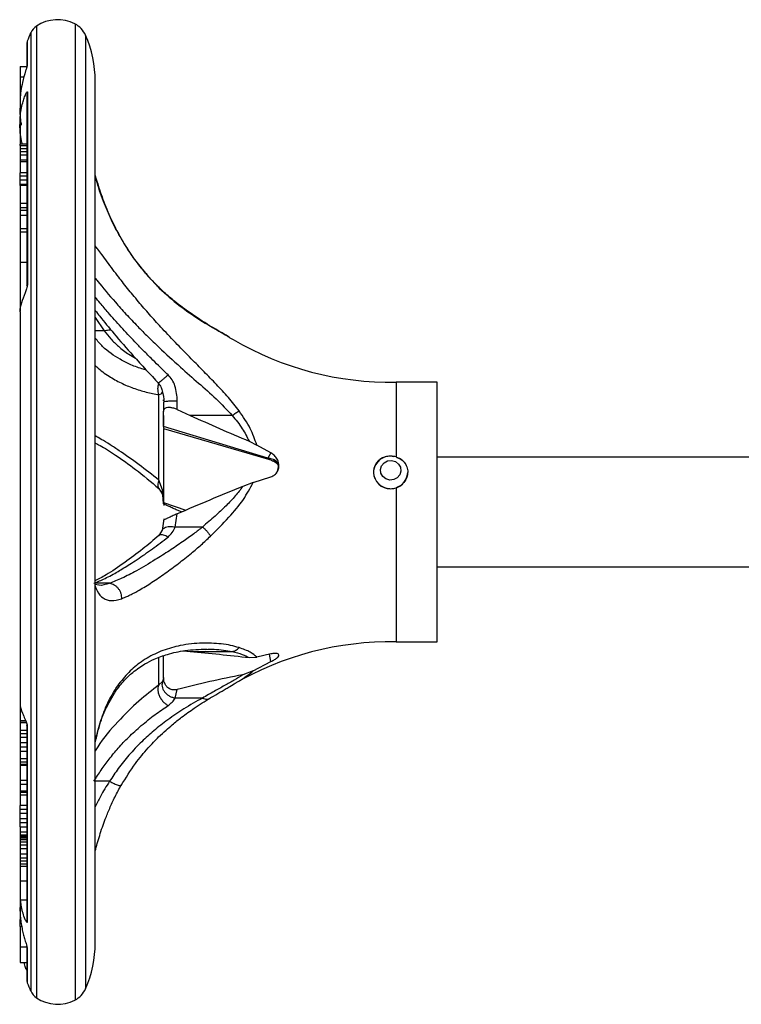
# Model space of a CAD drawing. Header units: millimetres. Extents: x 181 to 1242, y 71 to 1037.
# Tile 9 of 30: x 758 to 864, y 573 to 717. Entities that reach past the tile are written whole.
import ezdxf

# ---------------------------------------------------------------- set-up
doc = ezdxf.new("R2010")
doc.units = ezdxf.units.MM

msp = doc.modelspace()

# ---------------------------------------------------------------- linework, layer by layer
at = {"color": 8, "linetype": 'Continuous', "lineweight": 25}
for p, q in [((766.45, 715.96), (766.45, 573.2)), ((759.97, 714.63), (759.97, 574.52)), ((760.83, 715.63), (760.83, 573.52)), ((767.99, 714.31), (767.99, 574.84)), ((769.41, 673), (770.71, 671.06)), ((770.71, 671.06), (769.41, 671.06)), ((771.5, 634.15), (769.41, 634.15)), ((795.09, 622.7), (794.87, 623.78)), ((778.73, 619.29), (778.73, 623.19)), ((779.37, 620.26), (779.25, 619.79)), ((771.5, 605.19), (769.41, 605.19))]:
    msp.add_line(p, q, dxfattribs=at)
at = {"color": 7, "linetype": 'Continuous', "lineweight": 25}
for p, q in [((759.47, 713.44), (759.41, 713.09)), ((759.41, 713.09), (759.41, 709.6)), ((759.47, 713.44), (759.47, 709.93)), ((759.45, 709.8), (759.47, 709.93)), ((758.41, 709.73), (759.41, 709.73)), ((758.41, 709.73), (758.41, 708.18)), ((758.99, 708.18), (758.41, 708.18)), ((758.41, 708.18), (758.41, 706.22)), ((769.41, 581.58), (769.41, 707.58)), ((758.41, 706.22), (758.41, 705.18)), ((758.41, 706.22), (758.62, 706.22)), ((759.51, 705.97), (759.41, 705.49)), ((759.51, 705.97), (759.51, 677.94)), ((758.41, 705.18), (758.41, 704.04)), ((759.41, 705.49), (759.41, 677.68)), ((758.41, 704.04), (758.41, 701.29)), ((758.41, 701.29), (758.41, 698.37)), ((759.41, 698.37), (758.41, 698.37)), ((758.41, 698.36), (758.41, 698.37)), ((759.41, 698.36), (758.41, 698.36)), ((758.41, 698.17), (758.41, 698.36)), ((758.41, 698.17), (759.41, 698.17)), ((758.41, 698.17), (758.41, 697.67)), ((759.41, 697.67), (758.41, 697.67)), ((758.41, 697.67), (758.41, 697.24)), ((759.41, 697.24), (758.41, 697.24)), ((758.41, 697.24), (758.41, 696.76)), ((759.41, 696.76), (758.41, 696.76)), ((758.41, 696.76), (758.41, 696.04)), ((759.41, 696.04), (758.41, 696.04)), ((758.41, 696.04), (758.41, 695.8)), ((759.41, 695.8), (758.41, 695.8)), ((758.41, 695.8), (758.41, 694.17)), ((759.41, 694.17), (758.41, 694.17)), ((758.41, 693.71), (758.41, 694.17)), ((759.41, 693.71), (758.41, 693.71)), ((758.41, 693.11), (758.41, 693.71)), ((759.41, 693.11), (758.41, 693.11)), ((758.41, 692.46), (758.41, 693.11)), ((759.41, 692.46), (758.41, 692.46)), ((758.41, 692.34), (758.41, 692.46)), ((758.41, 692.34), (758.41, 689.69)), ((759.41, 692.34), (758.41, 692.34)), ((759.41, 689.69), (758.41, 689.69)), ((758.41, 689.69), (758.41, 689.07)), ((759.41, 689.07), (758.41, 689.07)), ((758.41, 689.07), (758.41, 688.67)), ((759.41, 688.67), (758.41, 688.67)), ((758.41, 688.67), (758.41, 687.96)), ((759.41, 687.96), (758.41, 687.96)), ((758.41, 687.96), (758.41, 685.99)), ((759.41, 685.99), (758.41, 685.99)), ((758.41, 685.99), (758.41, 685.52)), ((759.41, 685.52), (758.41, 685.52)), ((758.41, 685.52), (758.41, 681.08)), ((758.41, 681.08), (758.41, 673.89)), ((759.41, 681.08), (758.41, 681.08)), ((759.22, 676.82), (759.2, 676.75)), ((759.41, 677.68), (759.51, 677.94)), ((758.41, 673.82), (758.41, 616.78)), ((789.11, 670.07), (789.56, 669.81)), ((819.41, 663.58), (813.38, 663.58)), ((813.38, 663.58), (813.38, 652.63)), ((819.41, 661.49), (819.41, 663.58)), ((778.73, 649.24), (778.73, 661.74)), ((779.41, 660.82), (779.41, 661)), ((819.41, 625.58), (819.41, 661.49)), ((779.49, 660.68), (779.41, 660.64)), ((779.41, 660.64), (779.41, 659.27)), ((781.41, 659.58), (781.41, 660.81)), ((781.41, 659.58), (783.31, 658.7)), ((779.41, 657.1), (779.41, 659.27)), ((779.41, 658.69), (779.41, 659.1)), ((779.41, 658.69), (779.41, 657.21)), ((789.45, 658.7), (783.31, 658.7)), ((779.4, 656.77), (794.76, 652.3)), ((794.63, 652.47), (779.41, 657.1)), ((779.41, 656.68), (779.41, 645.95)), ((791.9, 654.94), (793.03, 654.37)), ((795.09, 653.21), (793.03, 654.37)), ((795.09, 653.21), (794.63, 652.47)), ((812.81, 652.74), (813.05, 652.71)), ((874.86, 652.58), (819.41, 652.58)), ((792.51, 648.9), (795.09, 649.72)), ((778.72, 648.02), (779.2, 647.25)), ((779.25, 647.8), (778.73, 649.24)), ((792.51, 648.9), (790.98, 648.32)), ((813.38, 648.11), (813.38, 625.58)), ((779.2, 647.27), (779.45, 645.55)), ((779.41, 645.78), (779.25, 647.8)), ((779.41, 645.95), (782.63, 644.83)), ((779.41, 645.78), (779.41, 645.95)), ((781.09, 642.38), (781.41, 644.31)), ((782.04, 644.58), (781.41, 644.84)), ((779.45, 643.6), (779.2, 641.89)), ((785.09, 642.38), (781.09, 642.38)), ((779.2, 641.9), (778.72, 641.14)), ((819.41, 636.58), (874.86, 636.58)), ((769.95, 633.87), (769.41, 633.99)), ((813.38, 625.58), (819.41, 625.58)), ((779.41, 620.39), (779.41, 623.55)), ((782.27, 624.26), (783.31, 624.18)), ((783.31, 624.18), (789.45, 624.18)), ((795.09, 623.83), (793.03, 623.33)), ((791.9, 623.28), (793.03, 623.33)), ((792.51, 621.33), (795.09, 622.7)), ((792.51, 621.33), (790.98, 620.78)), ((779.25, 619.79), (778.73, 619.29)), ((779.41, 620.39), (779.37, 620.26)), ((789.11, 619.08), (789.57, 619.35)), ((781.09, 617.37), (781.41, 618.62)), ((758.41, 616.78), (758.41, 614.05)), ((785.09, 617.37), (781.09, 617.37)), ((759.21, 614.05), (758.41, 614.05)), ((758.41, 614.05), (758.41, 613.98)), ((759.21, 613.98), (758.41, 613.98)), ((758.41, 613.98), (758.41, 613.73)), ((759.35, 613.73), (758.41, 613.73)), ((758.41, 613.73), (758.41, 612.6)), ((759.41, 612.6), (758.41, 612.6)), ((758.41, 612.6), (758.41, 612.11)), ((759.41, 612.11), (758.41, 612.11)), ((758.41, 612.11), (758.41, 611.58)), ((759.47, 613.22), (759.41, 613.38)), ((759.41, 613.38), (759.41, 584.88)), ((759.47, 613.22), (759.47, 584.57)), ((759.41, 611.58), (758.41, 611.58)), ((758.41, 611.58), (758.41, 610.81)), ((759.41, 610.81), (758.41, 610.81)), ((758.41, 610.81), (758.41, 610.19)), ((759.41, 610.19), (758.41, 610.19)), ((758.41, 610.19), (758.41, 609.54)), ((759.41, 609.54), (758.41, 609.54)), ((758.41, 609.54), (758.41, 608.48)), ((759.41, 608.48), (758.41, 608.48)), ((758.41, 608.48), (758.41, 607.97)), ((759.41, 607.97), (758.41, 607.97)), ((758.41, 607.97), (758.41, 607.66)), ((759.41, 607.66), (758.41, 607.66)), ((758.41, 607.66), (758.41, 607.49)), ((759.41, 607.49), (758.41, 607.49)), ((758.41, 607.49), (758.41, 605.38)), ((758.41, 605.38), (759.41, 605.38)), ((758.41, 605.38), (758.41, 604.73)), ((758.41, 604.73), (758.41, 603.73)), ((759.41, 604.73), (758.41, 604.73)), ((759.41, 603.73), (758.41, 603.73)), ((758.41, 603.73), (758.41, 603.54)), ((759.41, 603.54), (758.41, 603.54)), ((758.41, 603.54), (758.41, 603.14)), ((773.18, 604.61), (773.24, 604.69)), ((759.41, 603.14), (758.41, 603.14)), ((758.41, 603.14), (758.41, 601.67)), ((759.41, 601.67), (758.41, 601.67)), ((758.41, 601.08), (758.41, 601.67)), ((759.41, 601.08), (758.41, 601.08)), ((758.41, 600.49), (758.41, 601.08)), ((759.41, 600.49), (758.41, 600.49)), ((758.41, 599.71), (758.41, 600.49)), ((759.41, 599.71), (758.41, 599.71)), ((758.41, 599.11), (758.41, 599.71)), ((759.41, 599.11), (758.41, 599.11)), ((758.41, 598.52), (758.41, 599.11)), ((758.41, 598.52), (759.41, 598.52)), ((758.41, 598.52), (758.41, 597.73)), ((759.41, 597.73), (758.41, 597.73)), ((758.41, 597.73), (758.41, 597.33)), ((759.41, 597.33), (758.41, 597.33)), ((758.41, 597.33), (758.41, 597.13)), ((759.41, 597.13), (758.41, 597.13)), ((759.41, 597.13), (758.41, 597.13)), ((758.41, 597.13), (758.41, 597.13)), ((758.41, 597.13), (758.41, 596.96)), ((759.41, 596.96), (758.41, 596.96)), ((758.41, 596.96), (758.41, 596.71)), ((759.41, 596.71), (758.41, 596.71)), ((758.41, 596.71), (758.41, 596.63)), ((759.41, 596.63), (758.41, 596.63)), ((758.41, 596.63), (758.41, 596.28)), ((759.41, 596.28), (758.41, 596.28)), ((758.41, 596.28), (758.41, 595.85)), ((759.41, 595.85), (758.41, 595.85)), ((758.41, 595.85), (758.41, 595.33)), ((759.41, 595.33), (758.41, 595.33)), ((758.41, 595.33), (758.41, 594.54)), ((759.41, 594.54), (758.41, 594.54)), ((758.41, 594.54), (758.41, 593.97)), ((759.41, 593.97), (758.41, 593.97)), ((758.41, 593.97), (758.41, 593.51)), ((759.41, 593.51), (758.41, 593.51)), ((758.41, 593.51), (758.41, 593.07)), ((759.41, 593.07), (758.41, 593.07)), ((758.41, 593.07), (758.41, 592.74)), ((759.41, 592.74), (758.41, 592.74)), ((758.41, 592.74), (758.41, 592.71)), ((759.41, 592.71), (758.41, 592.71)), ((758.41, 592.71), (758.41, 590.59)), ((759.41, 590.59), (758.41, 590.59)), ((758.41, 590.59), (758.41, 587.82)), ((758.41, 587.82), (758.41, 586.6)), ((759.41, 587.82), (758.41, 587.82)), ((758.41, 586.6), (758.41, 584.98)), ((758.41, 583.95), (758.41, 584.98)), ((759.41, 584.88), (759.47, 584.57)), ((758.41, 583.95), (758.66, 583.95)), ((758.41, 583.95), (758.41, 580.98)), ((758.41, 580.98), (759.41, 580.98)), ((758.41, 580.98), (758.41, 578.69)), ((759.47, 580.79), (759.41, 581.11)), ((759.41, 581.11), (759.41, 576.07)), ((759.47, 580.79), (759.47, 575.71)), ((758.41, 578.69), (759.41, 578.69)), ((759.32, 577.66), (759.34, 577.66)), ((759.41, 576.07), (759.47, 575.71))]:
    msp.add_line(p, q, dxfattribs=at)
at = {"color": 7, "linetype": 'Continuous', "lineweight": 25, "flags": 128}
msp.add_lwpolyline([(812.72, 652.1), (813.29, 651.94), (813.74, 651.59), (814.02, 651.11), (814.09, 650.55), (813.92, 650.02), (813.56, 649.58), (813.05, 649.32), (812.46, 649.25), (811.9, 649.41), (811.44, 649.76), (811.16, 650.25), (811.1, 650.8), (811.26, 651.33), (811.63, 651.77), (812.14, 652.04), (812.72, 652.1)], dxfattribs=at)
at = {"color": 7, "linetype": 'Continuous', "lineweight": 25}
for centre, radius, start, end in [((763.91, 711.08), 5.5, 62.5058, 124.0659), ((764.88, 712.94), 3.4, 23.8062, 62.5058), ((775.09, 707.58), 16.69, 154.9881, 159.4307), ((762.21, 713.59), 2.47, 124.0659, 154.9881), ((752.72, 707.58), 16.69, 0, 23.8062), ((812.45, 708.61), 45.04, 239.4587, 271.1782), ((812.55, 650.28), 2.47, 84.0259, 171.4868), ((812.65, 650.25), 2.48, 39.9461, 66.334), ((812.59, 650.46), 2.5, 181.9929, 358.0071), ((812.45, 580.54), 45.04, 88.8218, 120.5241), ((752.72, 581.58), 16.69, 336.1938, 0), ((775.09, 581.58), 16.69, 200.5693, 205.0119), ((764.88, 576.21), 3.4, 297.4942, 336.1938), ((762.21, 575.57), 2.47, 205.0119, 235.9341), ((763.91, 578.08), 5.5, 235.9341, 297.4942)]:
    msp.add_arc(centre, radius, start, end, dxfattribs=at)
for points, knots in [([(759.47, 709.93), (759.47, 709.91), (759.47, 709.87), (759.43, 709.75), (759.36, 709.49), (759.1, 708.68), (758.69, 707.12), (758.39, 705.41), (758.44, 704.25), (758.46, 703.92)], [0, 0, 0, 0, 0.020241, 0.040447, 0.078323, 0.157875, 0.429816, 0.836429, 1, 1, 1, 1]), ([(758.75, 698.37), (758.7, 698.54), (758.46, 699.5), (758.36, 701.18), (758.48, 703.05), (758.77, 704.35), (759.01, 705.14), (759.22, 705.64), (759.37, 705.93), (759.46, 706.03), (759.5, 706.03), (759.5, 705.99), (759.51, 705.97)], [0, 0, 0, 0, 0.058135, 0.313907, 0.576833, 0.70335, 0.791915, 0.888113, 0.925102, 0.962352, 0.983416, 1, 1, 1, 1]), ([(758.65, 701.16), (758.63, 701.27), (758.54, 701.71), (758.44, 702.54), (758.42, 703.26), (758.41, 703.63)], [0, 0, 0, 0, 0.137098, 0.5527312, 1, 1, 1, 1]), ([(786.12, 671.84), (785.17, 672.43), (783.48, 673.49), (781.25, 675.17), (779.68, 676.52), (778.47, 677.67), (777.34, 678.85), (776.03, 680.38), (774.54, 682.37), (773.07, 684.7), (771.72, 687.31), (770.56, 690.09), (769.77, 692.31), (769.46, 693.55), (769.41, 693.76)], [0, 0, 0, 0, 0.1368604, 0.2433398, 0.3201152, 0.3690131, 0.4272605, 0.4950349, 0.5802024, 0.6827247, 0.7711038, 0.8694629, 0.9780443, 1, 1, 1, 1]), ([(759.51, 677.94), (759.5, 677.88), (759.5, 677.76), (759.45, 677.51), (759.34, 677.11), (758.99, 676.21), (758.58, 675.14), (758.35, 674.23), (758.42, 673.8), (758.43, 673.75)], [0, 0, 0, 0, 0.0290464, 0.05808, 0.1111096, 0.2209016, 0.579058, 0.9526956, 1, 1, 1, 1]), ([(769.41, 674.04), (769.62, 673.77), (770.48, 672.67), (772.29, 670.46), (775.17, 667.16), (777.44, 664.71), (778.7, 663.36)], [0, 0, 0, 0, 0.0810283, 0.3203056, 0.6233963, 1, 1, 1, 1]), ([(789.11, 670.07), (788.92, 670.19), (787.96, 670.76), (786.92, 671.37), (786.08, 671.86)], [0, 0, 0, 0, 0.197825, 1, 1, 1, 1]), ([(781.41, 660.81), (781.35, 661.56), (781.28, 662.64), (780.68, 663.92), (780.26, 664.39), (780.05, 664.63)], [0, 0, 0, 0, 0.538689, 0.774233, 1, 1, 1, 1]), ([(778.57, 663.49), (778.71, 663.33), (778.99, 662.96), (779.35, 662), (779.41, 661.21), (779.46, 660.66)], [0, 0, 0, 0, 0.209931, 0.449445, 1, 1, 1, 1]), ([(779.41, 659.27), (779.42, 659.39), (779.46, 659.63), (779.76, 659.86), (780.2, 659.92), (780.71, 659.84), (781.12, 659.71), (781.35, 659.6), (781.41, 659.58)], [0, 0, 0, 0, 0.206366, 0.413837, 0.597362, 0.765813, 0.944177, 1, 1, 1, 1]), ([(783.31, 658.7), (784.73, 658.06), (787.59, 656.78), (790.46, 655.55), (791.9, 654.94)], [0, 0, 0, 0, 0.499897, 1, 1, 1, 1]), ([(789.45, 658.7), (789.62, 658.83), (789.97, 659.09), (790.27, 659.27), (790.43, 659.37)], [0, 0, 0, 0, 0.477413, 1, 1, 1, 1]), ([(789.45, 658.7), (789.96, 658.07), (790.92, 656.89), (791.59, 655.55), (791.9, 654.94)], [0, 0, 0, 0, 0.538526, 1, 1, 1, 1]), ([(793.03, 654.37), (792.74, 655.19), (792.12, 656.96), (791.02, 658.52), (790.43, 659.37)], [0, 0, 0, 0, 0.462276, 1, 1, 1, 1]), ([(779.41, 657.1), (779.41, 656.99), (779.41, 656.8), (779.41, 656.8), (779.41, 656.79)], [0, 0, 0, 0, 0.567912, 1, 1, 1, 1]), ([(769.34, 654.67), (769.59, 654.56), (770.49, 654.14), (772.47, 652.86), (775.37, 650.82), (777.57, 648.98), (778.72, 648.01)], [0, 0, 0, 0, 0.101382, 0.36462, 0.664893, 1, 1, 1, 1]), ([(795.46, 652.25), (795.34, 652.29), (795.11, 652.37), (794.79, 652.44), (794.63, 652.47)], [0, 0, 0, 0, 0.520363, 1, 1, 1, 1]), ([(795.09, 649.72), (795.27, 649.8), (795.65, 649.96), (796.05, 650.44), (796.26, 651.03), (796.26, 651.68), (796.04, 652.31), (795.64, 652.85), (795.27, 653.09), (795.09, 653.21)], [0, 0, 0, 0, 0.144553, 0.289179, 0.432328, 0.574993, 0.717626, 0.860285, 1, 1, 1, 1]), ([(813.38, 652.63), (813.12, 652.69), (812.58, 652.79), (811.76, 652.66), (811.02, 652.29), (810.44, 651.72), (810.11, 650.99), (810.06, 650.18), (810.29, 649.39), (810.77, 648.71), (811.46, 648.21), (812.11, 648.01), (812.76, 647.97), (813.12, 648.05), (813.38, 648.11)], [0, 0, 0, 0, 0.084257, 0.172457, 0.26062, 0.349724, 0.439508, 0.528305, 0.616035, 0.704257, 0.793771, 0.883373, 0.915743, 1, 1, 1, 1]), ([(813.38, 652.63), (813.64, 652.53), (814.15, 652.32), (814.73, 651.73), (815.07, 650.99), (815.13, 650.19), (814.91, 649.4), (814.43, 648.71), (813.87, 648.3), (813.49, 648.16), (813.38, 648.11)], [0, 0, 0, 0, 0.134756, 0.269491, 0.404556, 0.538872, 0.672331, 0.806143, 0.940972, 1, 1, 1, 1]), ([(794.75, 652.3), (794.96, 652.23), (795.37, 652.08), (795.65, 651.91), (795.79, 651.83)], [0, 0, 0, 0, 0.492988, 1, 1, 1, 1]), ([(795.76, 651.84), (795.83, 651.8), (795.97, 651.71), (796.12, 651.5), (796.17, 651.2), (796.16, 650.94), (796.11, 650.75), (796.09, 650.67)], [0, 0, 0, 0, 0.338124, 0.635051, 0.768039, 0.897459, 1, 1, 1, 1]), ([(790.98, 648.32), (789.37, 647.66), (786.16, 646.33), (782.99, 644.98), (781.41, 644.31)], [0, 0, 0, 0, 0.499802, 1, 1, 1, 1]), ([(790.98, 648.32), (790.62, 647.85), (789.87, 646.85), (788.48, 645.42), (786.87, 643.91), (785.7, 642.91), (785.09, 642.38)], [0, 0, 0, 0, 0.20957, 0.445342, 0.708554, 1, 1, 1, 1]), ([(786.25, 641.04), (787.16, 641.95), (788.85, 643.64), (791.06, 646.22), (792.05, 648.05), (792.51, 648.9)], [0, 0, 0, 0, 0.384744, 0.716752, 1, 1, 1, 1]), ([(781.41, 644.84), (781.2, 644.93), (780.8, 645.11), (780.22, 645.37), (779.8, 645.57), (779.51, 645.71), (779.41, 645.76), (779.41, 645.77), (779.41, 645.78)], [0, 0, 0, 0, 0.200698, 0.40272, 0.576631, 0.732904, 0.944303, 1, 1, 1, 1]), ([(781.41, 644.31), (781.2, 644.22), (780.8, 644.05), (780.22, 643.78), (779.8, 643.58), (779.51, 643.45), (779.41, 643.39), (779.41, 643.38), (779.41, 643.38)], [0, 0, 0, 0, 0.200698, 0.40272, 0.576631, 0.732904, 0.944303, 1, 1, 1, 1]), ([(785.09, 642.38), (784.67, 642.05), (783.71, 641.3), (782.08, 640.14), (780.19, 638.86), (777.9, 637.41), (775.55, 636.03), (773.31, 634.85), (772.09, 634.38), (771.5, 634.15)], [0, 0, 0, 0, 0.085777, 0.197118, 0.32779, 0.471739, 0.673199, 0.841445, 1, 1, 1, 1]), ([(780.05, 640.92), (780.27, 641.12), (780.73, 641.55), (780.97, 642.1), (781.09, 642.38)], [0, 0, 0, 0, 0.483828, 1, 1, 1, 1]), ([(785.09, 642.38), (785.2, 642.29), (785.42, 642.11), (785.74, 641.77), (786.03, 641.41), (786.18, 641.16), (786.25, 641.04)], [0, 0, 0, 0, 0.246673, 0.500004, 0.753332, 1, 1, 1, 1]), ([(769.22, 634.15), (769.75, 634.37), (770.84, 634.82), (772.62, 635.8), (774.21, 636.77), (775.53, 637.62), (776.64, 638.38), (777.76, 639.17), (778.9, 640.01), (779.67, 640.62), (780.05, 640.92)], [0, 0, 0, 0, 0.17729, 0.362716, 0.520177, 0.615623, 0.711612, 0.807653, 0.902821, 1, 1, 1, 1]), ([(778.72, 641.14), (777.93, 640.47), (776.23, 639.02), (773.59, 637.07), (771.16, 635.4), (769.87, 634.77), (769.34, 634.51)], [0, 0, 0, 0, 0.227831, 0.491531, 0.789012, 1, 1, 1, 1]), ([(773.24, 631.9), (773.45, 631.98), (773.85, 632.14), (774.49, 632.43), (775.15, 632.77), (776.19, 633.35), (777.67, 634.25), (779.6, 635.58), (781.54, 637.01), (783.31, 638.42), (784.89, 639.75), (785.8, 640.62), (786.25, 641.04)], [0, 0, 0, 0, 0.0588446, 0.1169768, 0.1745126, 0.2315548, 0.3813489, 0.5274125, 0.6665938, 0.801176, 0.9027775, 1, 1, 1, 1]), ([(771.5, 634.15), (771.73, 634.09), (772.08, 634.01), (772.49, 633.7), (772.77, 633.4), (773, 633.05), (773.21, 632.54), (773.23, 632.15), (773.24, 631.9)], [0, 0, 0, 0, 0.238838, 0.367962, 0.5, 0.632038, 0.761162, 1, 1, 1, 1]), ([(790.43, 624.74), (790.03, 624.86), (789.21, 625.09), (787.84, 625.29), (786.43, 625.4), (784.97, 625.41), (783.43, 625.3), (781.95, 625.08), (780.56, 624.74), (779.31, 624.34), (778.12, 623.83), (776.97, 623.22), (775.61, 622.31), (774.04, 620.97), (773.01, 619.6), (772.48, 618.9)], [0, 0, 0, 0, 0.0706047, 0.143458, 0.2165247, 0.286811, 0.3635979, 0.4466031, 0.5115943, 0.5778638, 0.6427516, 0.7059366, 0.770244, 0.883507, 1, 1, 1, 1]), ([(772.37, 618.33), (772.8, 618.91), (773.58, 619.94), (774.77, 621.03), (775.76, 621.79), (776.8, 622.45), (778.17, 623.15), (780.11, 623.85), (782.69, 624.42), (784.64, 624.5), (785.71, 624.54)], [0, 0, 0, 0, 0.1312112, 0.235121, 0.312007, 0.3814575, 0.4839539, 0.6211165, 0.7932841, 1, 1, 1, 1]), ([(783.31, 624.18), (784.73, 624.05), (787.59, 623.78), (790.46, 623.45), (791.9, 623.28)], [0, 0, 0, 0, 0.499897, 1, 1, 1, 1]), ([(789.45, 624.18), (789.62, 624.22), (789.97, 624.31), (790.27, 624.59), (790.43, 624.74)], [0, 0, 0, 0, 0.478701, 1, 1, 1, 1]), ([(789.45, 624.18), (789.96, 624.05), (790.92, 623.81), (791.59, 623.45), (791.9, 623.28)], [0, 0, 0, 0, 0.5369604, 1, 1, 1, 1]), ([(793.03, 623.33), (792.74, 623.59), (792.12, 624.14), (791.02, 624.53), (790.43, 624.74)], [0, 0, 0, 0, 0.464477, 1, 1, 1, 1]), ([(795.09, 622.7), (795.27, 622.8), (795.65, 623), (796.05, 623.29), (796.26, 623.54), (796.26, 623.75), (796.04, 623.88), (795.64, 623.93), (795.27, 623.86), (795.09, 623.83)], [0, 0, 0, 0, 0.1445534, 0.2891789, 0.4323284, 0.5749935, 0.7176269, 0.8602863, 1, 1, 1, 1]), ([(790.98, 620.78), (789.37, 620.46), (786.16, 619.81), (782.99, 619.01), (781.41, 618.62)], [0, 0, 0, 0, 0.499802, 1, 1, 1, 1]), ([(790.98, 620.78), (790.57, 620.52), (789.75, 619.99), (788.31, 619.19), (786.75, 618.32), (785.66, 617.7), (785.09, 617.37)], [0, 0, 0, 0, 0.2384244, 0.4806035, 0.7269634, 1, 1, 1, 1]), ([(778.73, 619.29), (778.68, 619.21), (778.58, 619.04), (778.53, 618.68), (778.57, 618.24), (778.73, 617.75), (779, 617.26), (779.34, 616.83), (779.69, 616.49), (779.94, 616.34), (780.05, 616.27)], [0, 0, 0, 0, 0.110157, 0.232114, 0.363436, 0.499995, 0.636556, 0.76788, 0.88984, 1, 1, 1, 1]), ([(779.25, 619.79), (779.22, 619.69), (779.15, 619.46), (779.17, 619.08), (779.29, 618.67), (779.53, 618.28), (779.86, 617.93), (780.26, 617.65), (780.68, 617.46), (780.96, 617.4), (781.09, 617.37)], [0, 0, 0, 0, 0.11302, 0.235716, 0.365832, 0.500001, 0.63417, 0.764285, 0.88698, 1, 1, 1, 1]), ([(781.41, 618.62), (781.2, 618.58), (780.8, 618.52), (780.22, 618.69), (779.8, 619.06), (779.51, 619.57), (779.41, 620.04), (779.41, 620.33), (779.41, 620.39)], [0, 0, 0, 0, 0.200698, 0.40272, 0.576631, 0.732904, 0.944303, 1, 1, 1, 1]), ([(769.41, 610.82), (769.55, 611.45), (769.93, 613.14), (770.86, 615.85), (771.88, 617.52), (772.42, 618.41)], [0, 0, 0, 0, 0.214484, 0.578179, 1, 1, 1, 1]), ([(786.08, 617.29), (786.92, 617.78), (787.96, 618.4), (788.92, 618.97), (789.11, 619.08)], [0, 0, 0, 0, 0.802175, 1, 1, 1, 1]), ([(758.45, 616.85), (758.44, 616.73), (758.36, 616.19), (758.61, 615.51), (758.93, 614.77), (759.12, 614.35), (759.27, 614.01), (759.38, 613.71), (759.43, 613.51), (759.47, 613.34), (759.47, 613.25), (759.47, 613.22)], [0, 0, 0, 0, 0.124145, 0.559079, 0.691721, 0.784278, 0.881793, 0.920797, 0.960065, 0.981697, 1, 1, 1, 1]), ([(785.09, 617.37), (784.19, 616.86), (782.49, 615.9), (780.09, 614.28), (778.02, 612.67), (776.12, 610.94), (774.38, 609.1), (772.81, 607.16), (771.92, 605.82), (771.5, 605.19)], [0, 0, 0, 0, 0.183512, 0.345206, 0.487992, 0.614787, 0.758957, 0.886164, 1, 1, 1, 1]), ([(773.21, 604.6), (773.88, 605.68), (775.1, 607.64), (776.99, 609.93), (778.51, 611.53), (779.7, 612.64), (780.81, 613.6), (782.18, 614.69), (784.05, 616.03), (785.43, 616.89), (786.21, 617.36)], [0, 0, 0, 0, 0.189089, 0.341987, 0.458608, 0.538725, 0.605264, 0.703443, 0.834785, 1, 1, 1, 1]), ([(780.05, 616.27), (780.27, 616.44), (780.73, 616.78), (780.97, 617.17), (781.09, 617.37)], [0, 0, 0, 0, 0.483828, 1, 1, 1, 1]), ([(785.09, 617.37), (785.2, 617.32), (785.42, 617.22), (785.74, 617.19), (786.03, 617.24), (786.18, 617.35), (786.25, 617.41)], [0, 0, 0, 0, 0.246671, 0.5, 0.753329, 1, 1, 1, 1]), ([(769.22, 605.19), (769.57, 605.75), (770.27, 606.87), (771.46, 608.49), (772.79, 610.09), (774.36, 611.75), (776.15, 613.38), (778.1, 614.94), (779.41, 615.83), (780.05, 616.27)], [0, 0, 0, 0, 0.117072, 0.236756, 0.367496, 0.503203, 0.669332, 0.839195, 1, 1, 1, 1]), ([(759.22, 614.13), (759.28, 613.96), (759.37, 613.74), (759.41, 613.49), (759.41, 613.42), (759.41, 613.4), (759.41, 613.39), (759.41, 613.39), (759.41, 613.39)], [0, 0, 0, 0, 0.6960374, 0.9008624, 0.9640151, 0.98505, 0.9931125, 1, 1, 1, 1]), ([(769.41, 595.01), (769.41, 595.02), (769.57, 595.7), (770.04, 597.28), (770.75, 599.38), (771.53, 601.28), (772.3, 602.98), (772.92, 604.1), (773.24, 604.69)], [0, 0, 0, 0, 0.001264, 0.242136, 0.48365, 0.640759, 0.813295, 1, 1, 1, 1]), ([(759.47, 584.57), (759.47, 584.56), (759.47, 584.53), (759.45, 584.52), (759.39, 584.56), (759.3, 584.71), (759.18, 584.96), (759, 585.4), (758.78, 586.11), (758.58, 586.99), (758.52, 587.57), (758.49, 587.82)], [0, 0, 0, 0, 0.021064, 0.042296, 0.084445, 0.168398, 0.245196, 0.335851, 0.573405, 0.8162, 1, 1, 1, 1]), ([(758.41, 586.75), (758.41, 586.7), (758.39, 586.27), (758.44, 585.55), (758.54, 584.58), (758.69, 583.72), (758.87, 582.93), (759.04, 582.29), (759.18, 581.81), (759.3, 581.44), (759.39, 581.13), (759.45, 580.93), (759.47, 580.83), (759.47, 580.8), (759.47, 580.79)], [0, 0, 0, 0, 0.027966, 0.212906, 0.361298, 0.5112, 0.64549, 0.755655, 0.821797, 0.877799, 0.938846, 0.969344, 0.984726, 1, 1, 1, 1]), ([(759.32, 577.66), (759.29, 577.75), (759.18, 578.08), (759.1, 578.43), (759.03, 578.69)], [0, 0, 0, 0, 0.287509, 1, 1, 1, 1])]:
    msp.add_open_spline(points, degree=3, knots=knots, dxfattribs=at)
at = {"color": 8, "linetype": 'Continuous', "lineweight": 25}
for points, knots in [([(769.41, 693.8), (769.44, 693.66), (769.63, 692.98), (770.15, 691.32), (771.06, 688.84), (772.41, 685.9), (773.97, 683.16), (775.68, 680.76), (777.7, 678.34), (780.19, 675.94), (783.23, 673.6), (785.23, 672.37), (786.25, 671.74)], [0, 0, 0, 0, 0.014599, 0.070868, 0.170621, 0.269962, 0.384191, 0.480329, 0.567646, 0.71138, 0.8532, 1, 1, 1, 1]), ([(790.43, 659.37), (789.92, 660.02), (788.88, 661.35), (787.13, 663.23), (785.31, 665.11), (783.38, 667.05), (781.33, 669.15), (779.35, 671.23), (777.53, 673.24), (775.88, 675.15), (774.29, 677.07), (772.99, 678.72), (771.95, 680.1), (771.12, 681.21), (770.39, 682.2), (769.81, 682.97), (769.53, 683.33), (769.41, 683.49)], [0, 0, 0, 0, 0.067895, 0.137994, 0.207566, 0.279391, 0.358959, 0.445876, 0.516071, 0.587567, 0.665225, 0.744846, 0.795326, 0.851653, 0.910324, 0.961962, 1, 1, 1, 1]), ([(769.41, 678.79), (769.53, 678.63), (770.36, 677.59), (771.86, 675.79), (773.89, 673.52), (775.49, 671.83), (777.11, 670.21), (779.17, 668.22), (781.66, 665.95), (784.48, 663.46), (787.1, 661.17), (788.67, 659.52), (789.45, 658.7)], [0, 0, 0, 0, 0.02978, 0.19666, 0.282273, 0.371263, 0.443082, 0.518979, 0.660628, 0.776017, 0.888466, 1, 1, 1, 1]), ([(780.05, 664.63), (779.58, 665.09), (778.75, 665.9), (777.5, 667.13), (776.35, 668.28), (774.87, 669.8), (773.16, 671.63), (771.48, 673.52), (770.24, 674.98), (769.64, 675.72), (769.41, 676.01)], [0, 0, 0, 0, 0.118814, 0.210996, 0.318564, 0.417746, 0.604916, 0.790633, 0.916633, 1, 1, 1, 1]), ([(770.71, 671.06), (770.94, 671.13), (771.3, 671.23), (771.6, 671.21), (771.7, 671.2)], [0, 0, 0, 0, 0.654325, 1, 1, 1, 1]), ([(770.71, 671.06), (771.03, 670.66), (771.68, 669.85), (772.89, 668.7), (774.09, 667.76), (774.97, 667.26), (775.28, 667.08)], [0, 0, 0, 0, 0.239614, 0.490027, 0.815783, 1, 1, 1, 1]), ([(786.25, 671.74), (787.08, 671.26), (788.08, 670.69), (788.97, 670.16), (789.11, 670.07)], [0, 0, 0, 0, 0.83918, 1, 1, 1, 1]), ([(776.87, 665.34), (776.73, 665.38), (775.96, 665.56), (774.66, 666.07), (772.64, 667.08), (770.83, 668.3), (769.76, 669.58), (769.41, 670)], [0, 0, 0, 0, 0.052331, 0.271462, 0.474483, 0.826346, 1, 1, 1, 1]), ([(769.41, 666.01), (769.48, 665.94), (770.1, 665.31), (771.36, 664.45), (773.14, 663.42), (774.97, 662.67), (776.83, 662.09), (778.11, 661.86), (778.73, 661.74)], [0, 0, 0, 0, 0.030224, 0.242619, 0.436352, 0.623621, 0.816382, 1, 1, 1, 1]), ([(778.59, 663.49), (778.6, 663.49), (778.63, 663.47), (778.79, 663.57), (779.05, 663.76), (779.37, 664.02), (779.71, 664.32), (779.94, 664.53), (780.05, 664.63)], [0, 0, 0, 0, 0.141546, 0.325076, 0.508605, 0.685471, 0.850351, 1, 1, 1, 1]), ([(778.73, 661.74), (778.69, 661.88), (778.6, 662.16), (778.57, 662.64), (778.6, 663.05), (778.67, 663.27), (778.69, 663.33)], [0, 0, 0, 0, 0.2715451, 0.5707294, 0.8916637, 1, 1, 1, 1]), ([(778.73, 661.74), (778.84, 661.78), (779.08, 661.88), (779.19, 662.01), (779.25, 662.08)], [0, 0, 0, 0, 0.472879, 1, 1, 1, 1]), ([(781.41, 660.81), (781.14, 660.81), (780.62, 660.8), (779.97, 660.76), (779.56, 660.72), (779.51, 660.69), (779.49, 660.68)], [0, 0, 0, 0, 0.290906, 0.581813, 0.872719, 1, 1, 1, 1]), ([(778.73, 649.24), (777.75, 650.01), (775.75, 651.58), (773.37, 653.24), (771.56, 654.43), (770.39, 655.16), (769.7, 655.54), (769.41, 655.7)], [0, 0, 0, 0, 0.292067, 0.5958, 0.741391, 0.890618, 1, 1, 1, 1]), ([(794.63, 652.47), (794.65, 652.42), (794.68, 652.33), (794.74, 652.31), (794.76, 652.31)], [0, 0, 0, 0, 0.587255, 1, 1, 1, 1]), ([(795.91, 650.27), (795.93, 650.29), (796.03, 650.43), (796.11, 650.7), (796.18, 651), (796.2, 651.22), (796.18, 651.43), (796.12, 651.68), (795.91, 652.04), (795.64, 652.17), (795.46, 652.25)], [0, 0, 0, 0, 0.036021, 0.195033, 0.271221, 0.346039, 0.420846, 0.497039, 0.656056, 1, 1, 1, 1]), ([(795.46, 652.25), (795.5, 652.15), (795.58, 651.98), (795.72, 651.89), (795.78, 651.85)], [0, 0, 0, 0, 0.590645, 1, 1, 1, 1]), ([(778.73, 649.24), (778.68, 649.12), (778.58, 648.86), (778.53, 648.51), (778.56, 648.2), (778.68, 648.07), (778.74, 648.01)], [0, 0, 0, 0, 0.22657, 0.47741, 0.74751, 1, 1, 1, 1]), ([(779.25, 647.8), (779.22, 647.72), (779.16, 647.54), (779.15, 647.36), (779.2, 647.28), (779.2, 647.27)], [0, 0, 0, 0, 0.4502239, 0.9389919, 1, 1, 1, 1]), ([(779.21, 641.9), (779.24, 641.96), (779.3, 642.12), (779.53, 642.29), (779.86, 642.42), (780.26, 642.48), (780.68, 642.46), (780.96, 642.41), (781.09, 642.38)], [0, 0, 0, 0, 0.1477539, 0.3280611, 0.5083681, 0.683227, 0.848115, 1, 1, 1, 1]), ([(778.73, 641.14), (778.74, 641.15), (778.8, 641.23), (779.01, 641.28), (779.33, 641.26), (779.69, 641.14), (779.94, 640.99), (780.05, 640.92)], [0, 0, 0, 0, 0.028606, 0.293912, 0.549045, 0.785984, 1, 1, 1, 1]), ([(769.41, 633.76), (769.49, 633.52), (769.78, 632.68), (770.55, 631.91), (771.72, 631.47), (772.74, 631.76), (773.24, 631.9)], [0, 0, 0, 0, 0.116964, 0.408068, 0.7037, 1, 1, 1, 1]), ([(771.5, 634.15), (770.95, 633.96), (770.39, 633.77), (769.96, 633.87), (769.95, 633.87)], [0, 0, 0, 0, 0.9878021, 1, 1, 1, 1]), ([(785.52, 624.49), (785.96, 624.5), (787.33, 624.55), (788.59, 624.33), (789.45, 624.18)], [0, 0, 0, 0, 0.317351, 1, 1, 1, 1]), ([(789.57, 619.35), (789.99, 619.6), (791.15, 620.26), (791.98, 620.92), (792.51, 621.33)], [0, 0, 0, 0, 0.365689, 1, 1, 1, 1]), ([(778.73, 619.29), (777.74, 618.53), (775.67, 616.92), (772.64, 613.9), (770.49, 611.43), (769.53, 609.85), (769.41, 609.66)], [0, 0, 0, 0, 0.293001, 0.616903, 0.953325, 1, 1, 1, 1]), ([(772.48, 618.9), (772.04, 618.18), (771.16, 616.74), (770.18, 614.08), (769.61, 612.15), (769.42, 611.12), (769.41, 611.06)], [0, 0, 0, 0, 0.333667, 0.658683, 0.981527, 1, 1, 1, 1]), ([(772.35, 618.32), (772.37, 618.35), (772.44, 618.43), (772.49, 618.63), (772.49, 618.81), (772.48, 618.9)], [0, 0, 0, 0, 0.154392, 0.589748, 1, 1, 1, 1]), ([(771.5, 605.19), (771.04, 604.46), (770.26, 603.27), (769.65, 601.97), (769.41, 601.47)], [0, 0, 0, 0, 0.607468, 1, 1, 1, 1]), ([(771.5, 605.19), (771.73, 605.07), (772.08, 604.89), (772.49, 604.72), (772.77, 604.62), (772.99, 604.58), (773.15, 604.56), (773.17, 604.6), (773.18, 604.61)], [0, 0, 0, 0, 0.283794, 0.437223, 0.594113, 0.751003, 0.904432, 1, 1, 1, 1])]:
    msp.add_open_spline(points, degree=3, knots=knots, dxfattribs=at)

doc.saveas('drawing.dxf')
